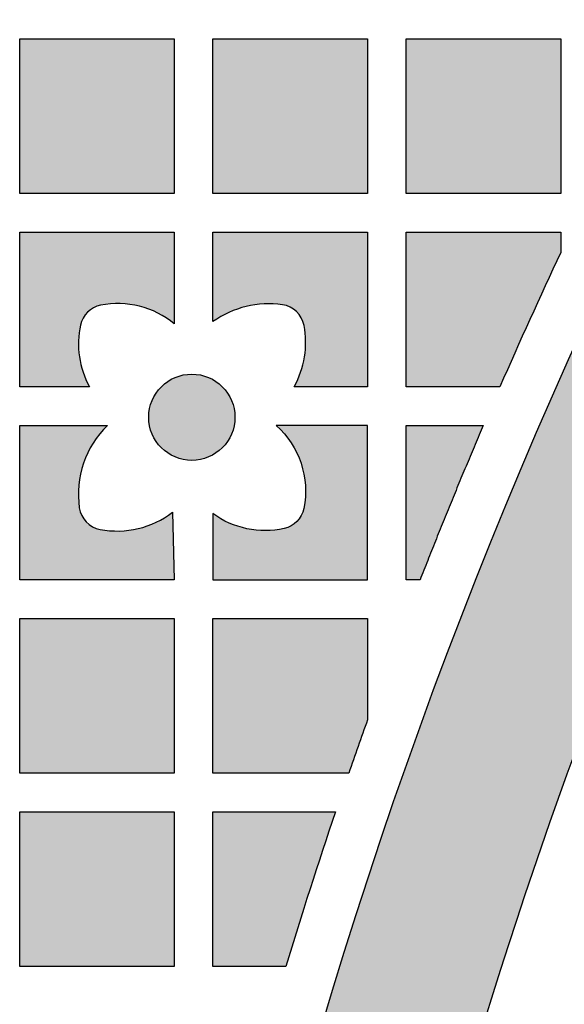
# Model space of a CAD drawing. Header units: millimetres. Extents: x -3873 to -97, y 912 to 4165.
# Tile 186 of 256: x -3747 to -3704, y 1576 to 1653. Entities that reach past the tile are written whole.
import ezdxf

# ---------------------------------------------------------------- set-up
doc = ezdxf.new("R2010")
doc.units = ezdxf.units.MM
doc.layers.add('pattern', color=7, linetype='Continuous', true_color=0x000000)

msp = doc.modelspace()

# ---------------------------------------------------------------- hatches: boundary and pattern name
at = {"layer": 'pattern'}
for points in [[(-3727.04, 1486.691), (-3726.397, 1494.566), (-3725.595, 1502.451), (-3724.634, 1510.34), (-3723.513, 1518.229), (-3722.232, 1526.114), (-3720.79, 1533.989), (-3719.188, 1541.849), (-3717.424, 1549.69), (-3715.5, 1557.506), (-3713.416, 1565.293), (-3711.173, 1573.046), (-3708.771, 1580.76), (-3706.211, 1588.431), (-3703.495, 1596.052), (-3700.624, 1603.62), (-3697.599, 1611.13), (-3694.424, 1618.577), (-3691.098, 1625.957), (-3687.626, 1633.265), (-3684.008, 1640.497), (-3680.248, 1647.648), (-3676.348, 1654.714), (-3672.312, 1661.692), (-3668.142, 1668.577), (-3663.84, 1675.366), (-3659.412, 1682.055), (-3654.86, 1688.64), (-3650.187, 1695.119), (-3645.397, 1701.487), (-3640.495, 1707.743), (-3635.483, 1713.882), (-3630.366, 1719.903), (-3632.469, 1719.138), (-3634.555, 1718.313), (-3636.622, 1717.429), (-3638.669, 1716.487), (-3640.691, 1715.486), (-3642.688, 1714.43), (-3644.656, 1713.317), (-3646.593, 1712.15), (-3648.497, 1710.93), (-3650.366, 1709.658), (-3652.197, 1708.336), (-3653.99, 1706.966), (-3655.741, 1705.549), (-3657.449, 1704.086), (-3659.112, 1702.581), (-3660.73, 1701.035), (-3667.802, 1691.052), (-3674.596, 1680.831), (-3681.099, 1670.383), (-3687.301, 1659.722), (-3693.19, 1648.86), (-3698.759, 1637.811), (-3703.997, 1626.589), (-3708.898, 1615.21), (-3713.454, 1603.688), (-3717.66, 1592.04), (-3721.51, 1580.282), (-3725, 1568.429), (-3728.128, 1556.498), (-3730.891, 1544.506), (-3733.288, 1532.469), (-3735.32, 1520.405), (-3735.234, 1518.234), (-3735.09, 1516.06), (-3734.888, 1513.887), (-3734.627, 1511.716), (-3734.307, 1509.549), (-3733.928, 1507.39), (-3733.492, 1505.24), (-3732.997, 1503.102), (-3732.445, 1500.978), (-3731.836, 1498.87), (-3731.171, 1496.781), (-3730.451, 1494.713), (-3729.677, 1492.667), (-3728.849, 1490.647), (-3727.97, 1488.655)], [(-3746.607, 1639.425), (-3746.607, 1651.425), (-3734.608, 1651.425), (-3734.608, 1639.425)], [(-3731.607, 1639.425), (-3731.607, 1651.425), (-3719.608, 1651.425), (-3719.608, 1639.425)], [(-3716.607, 1639.425), (-3716.607, 1651.425), (-3704.607, 1651.425), (-3704.607, 1639.425)], [(-3734.608, 1629.31), (-3734.752, 1629.426), (-3734.899, 1629.539), (-3735.051, 1629.648), (-3735.207, 1629.753), (-3735.366, 1629.855), (-3735.528, 1629.953), (-3735.694, 1630.046), (-3735.863, 1630.135), (-3736.034, 1630.22), (-3736.209, 1630.3), (-3736.386, 1630.376), (-3736.566, 1630.446), (-3736.748, 1630.512), (-3736.931, 1630.572), (-3737.117, 1630.627), (-3737.304, 1630.677), (-3737.493, 1630.722), (-3737.682, 1630.761), (-3737.873, 1630.795), (-3738.064, 1630.824), (-3738.255, 1630.847), (-3738.447, 1630.864), (-3738.639, 1630.876), (-3738.83, 1630.883), (-3739.021, 1630.885), (-3739.211, 1630.881), (-3739.401, 1630.872), (-3739.589, 1630.858), (-3739.776, 1630.838), (-3739.961, 1630.814), (-3740.145, 1630.785), (-3740.326, 1630.751), (-3740.394, 1630.737), (-3740.461, 1630.719), (-3740.495, 1630.71), (-3740.528, 1630.7), (-3740.562, 1630.689), (-3740.596, 1630.677), (-3740.629, 1630.665), (-3740.662, 1630.653), (-3740.696, 1630.639), (-3740.729, 1630.625), (-3740.762, 1630.611), (-3740.795, 1630.595), (-3740.827, 1630.579), (-3740.86, 1630.563), (-3740.892, 1630.546), (-3740.924, 1630.528), (-3740.956, 1630.509), (-3740.987, 1630.49), (-3741.018, 1630.47), (-3741.049, 1630.45), (-3741.079, 1630.429), (-3741.11, 1630.408), (-3741.139, 1630.386), (-3741.169, 1630.363), (-3741.198, 1630.34), (-3741.227, 1630.316), (-3741.255, 1630.292), (-3741.282, 1630.267), (-3741.31, 1630.241), (-3741.337, 1630.215), (-3741.363, 1630.189), (-3741.389, 1630.162), (-3741.414, 1630.135), (-3741.439, 1630.107), (-3741.463, 1630.079), (-3741.487, 1630.05), (-3741.51, 1630.021), (-3741.532, 1629.991), (-3741.554, 1629.962), (-3741.576, 1629.931), (-3741.597, 1629.901), (-3741.617, 1629.87), (-3741.636, 1629.839), (-3741.655, 1629.807), (-3741.674, 1629.776), (-3741.691, 1629.744), (-3741.708, 1629.712), (-3741.725, 1629.679), (-3741.741, 1629.647), (-3741.756, 1629.614), (-3741.77, 1629.581), (-3741.784, 1629.548), (-3741.797, 1629.515), (-3741.81, 1629.481), (-3741.822, 1629.448), (-3741.833, 1629.415), (-3741.844, 1629.381), (-3741.854, 1629.348), (-3741.872, 1629.281), (-3741.888, 1629.214), (-3741.918, 1629.065), (-3741.946, 1628.916), (-3741.97, 1628.765), (-3741.991, 1628.613), (-3742.008, 1628.461), (-3742.022, 1628.307), (-3742.033, 1628.153), (-3742.04, 1627.999), (-3742.044, 1627.844), (-3742.044, 1627.688), (-3742.041, 1627.533), (-3742.034, 1627.377), (-3742.024, 1627.222), (-3742.01, 1627.066), (-3741.993, 1626.911), (-3741.972, 1626.756), (-3741.948, 1626.602), (-3741.921, 1626.448), (-3741.889, 1626.296), (-3741.855, 1626.144), (-3741.817, 1625.993), (-3741.776, 1625.843), (-3741.731, 1625.694), (-3741.683, 1625.546), (-3741.632, 1625.4), (-3741.578, 1625.256), (-3741.521, 1625.113), (-3741.46, 1624.971), (-3741.397, 1624.832), (-3741.331, 1624.694), (-3741.263, 1624.559), (-3741.191, 1624.425), (-3746.607, 1624.425), (-3746.607, 1636.425), (-3734.608, 1636.425)], [(-3725.299, 1624.425), (-3725.228, 1624.558), (-3725.159, 1624.693), (-3725.093, 1624.83), (-3725.029, 1624.968), (-3724.968, 1625.108), (-3724.91, 1625.25), (-3724.855, 1625.393), (-3724.804, 1625.538), (-3724.755, 1625.685), (-3724.709, 1625.832), (-3724.666, 1625.981), (-3724.627, 1626.131), (-3724.591, 1626.281), (-3724.558, 1626.433), (-3724.528, 1626.585), (-3724.502, 1626.738), (-3724.479, 1626.892), (-3724.46, 1627.046), (-3724.444, 1627.2), (-3724.431, 1627.355), (-3724.422, 1627.509), (-3724.416, 1627.664), (-3724.413, 1627.818), (-3724.414, 1627.972), (-3724.418, 1628.126), (-3724.425, 1628.279), (-3724.436, 1628.432), (-3724.45, 1628.584), (-3724.467, 1628.736), (-3724.488, 1628.886), (-3724.511, 1629.036), (-3724.538, 1629.185), (-3724.545, 1629.22), (-3724.553, 1629.256), (-3724.561, 1629.292), (-3724.57, 1629.328), (-3724.58, 1629.364), (-3724.591, 1629.399), (-3724.602, 1629.435), (-3724.614, 1629.471), (-3724.627, 1629.507), (-3724.641, 1629.542), (-3724.655, 1629.578), (-3724.67, 1629.613), (-3724.686, 1629.648), (-3724.702, 1629.683), (-3724.72, 1629.718), (-3724.738, 1629.752), (-3724.756, 1629.787), (-3724.776, 1629.821), (-3724.796, 1629.855), (-3724.817, 1629.888), (-3724.838, 1629.921), (-3724.861, 1629.954), (-3724.884, 1629.986), (-3724.907, 1630.018), (-3724.932, 1630.05), (-3724.957, 1630.081), (-3724.982, 1630.111), (-3725.008, 1630.141), (-3725.035, 1630.171), (-3725.063, 1630.2), (-3725.091, 1630.228), (-3725.12, 1630.256), (-3725.149, 1630.284), (-3725.178, 1630.311), (-3725.209, 1630.337), (-3725.239, 1630.362), (-3725.271, 1630.387), (-3725.302, 1630.411), (-3725.334, 1630.435), (-3725.367, 1630.458), (-3725.4, 1630.48), (-3725.433, 1630.502), (-3725.467, 1630.523), (-3725.501, 1630.543), (-3725.535, 1630.562), (-3725.57, 1630.581), (-3725.605, 1630.599), (-3725.64, 1630.616), (-3725.675, 1630.632), (-3725.71, 1630.648), (-3725.746, 1630.663), (-3725.782, 1630.677), (-3725.818, 1630.691), (-3725.854, 1630.703), (-3725.89, 1630.715), (-3725.926, 1630.727), (-3725.963, 1630.737), (-3725.999, 1630.747), (-3726.035, 1630.756), (-3726.071, 1630.765), (-3726.108, 1630.772), (-3726.144, 1630.779), (-3726.18, 1630.785), (-3726.216, 1630.791), (-3726.388, 1630.814), (-3726.561, 1630.833), (-3726.736, 1630.848), (-3726.911, 1630.858), (-3727.087, 1630.865), (-3727.264, 1630.868), (-3727.442, 1630.866), (-3727.62, 1630.86), (-3727.798, 1630.85), (-3727.976, 1630.835), (-3728.154, 1630.816), (-3728.332, 1630.793), (-3728.509, 1630.766), (-3728.686, 1630.734), (-3728.862, 1630.698), (-3729.037, 1630.657), (-3729.211, 1630.613), (-3729.384, 1630.564), (-3729.556, 1630.511), (-3729.726, 1630.454), (-3729.894, 1630.393), (-3730.061, 1630.328), (-3730.226, 1630.259), (-3730.389, 1630.186), (-3730.55, 1630.11), (-3730.708, 1630.03), (-3730.864, 1629.947), (-3731.018, 1629.86), (-3731.169, 1629.77), (-3731.317, 1629.676), (-3731.462, 1629.58), (-3731.604, 1629.48), (-3731.607, 1636.425), (-3719.608, 1636.425), (-3719.608, 1624.425)], [(-3709.329, 1624.425), (-3716.607, 1624.425), (-3716.607, 1636.425), (-3704.607, 1636.425), (-3704.609, 1634.842)], [(-3730.879, 1624.425), (-3730.932, 1624.477), (-3730.986, 1624.528), (-3731.043, 1624.578), (-3731.101, 1624.628), (-3731.16, 1624.676), (-3731.222, 1624.724), (-3731.284, 1624.771), (-3731.349, 1624.816), (-3731.415, 1624.86), (-3731.482, 1624.903), (-3731.551, 1624.945), (-3731.621, 1624.985), (-3731.693, 1625.023), (-3731.766, 1625.06), (-3731.84, 1625.096), (-3731.916, 1625.13), (-3731.993, 1625.162), (-3732.071, 1625.192), (-3732.15, 1625.221), (-3732.23, 1625.247), (-3732.311, 1625.272), (-3732.393, 1625.295), (-3732.476, 1625.316), (-3732.56, 1625.334), (-3732.644, 1625.351), (-3732.729, 1625.365), (-3732.814, 1625.377), (-3732.9, 1625.387), (-3732.986, 1625.395), (-3733.072, 1625.401), (-3733.159, 1625.404), (-3733.246, 1625.405), (-3733.332, 1625.404), (-3733.419, 1625.401), (-3733.505, 1625.395), (-3733.591, 1625.387), (-3733.677, 1625.377), (-3733.762, 1625.365), (-3733.847, 1625.351), (-3733.931, 1625.334), (-3734.015, 1625.316), (-3734.098, 1625.295), (-3734.18, 1625.272), (-3734.261, 1625.247), (-3734.341, 1625.221), (-3734.42, 1625.192), (-3734.498, 1625.162), (-3734.575, 1625.13), (-3734.651, 1625.096), (-3734.725, 1625.06), (-3734.798, 1625.023), (-3734.87, 1624.985), (-3734.94, 1624.945), (-3735.009, 1624.903), (-3735.076, 1624.86), (-3735.142, 1624.816), (-3735.207, 1624.771), (-3735.269, 1624.724), (-3735.331, 1624.676), (-3735.39, 1624.628), (-3735.448, 1624.578), (-3735.505, 1624.528), (-3735.559, 1624.477), (-3735.613, 1624.425), (-3735.664, 1624.372), (-3735.716, 1624.317), (-3735.766, 1624.26), (-3735.816, 1624.202), (-3735.864, 1624.143), (-3735.912, 1624.082), (-3735.958, 1624.019), (-3736.004, 1623.955), (-3736.048, 1623.889), (-3736.091, 1623.821), (-3736.132, 1623.752), (-3736.172, 1623.682), (-3736.211, 1623.61), (-3736.248, 1623.537), (-3736.284, 1623.463), (-3736.318, 1623.387), (-3736.35, 1623.31), (-3736.38, 1623.232), (-3736.409, 1623.153), (-3736.435, 1623.073), (-3736.46, 1622.992), (-3736.483, 1622.91), (-3736.503, 1622.827), (-3736.522, 1622.744), (-3736.538, 1622.659), (-3736.553, 1622.575), (-3736.565, 1622.489), (-3736.575, 1622.403), (-3736.583, 1622.317), (-3736.588, 1622.231), (-3736.592, 1622.144), (-3736.593, 1622.058), (-3736.592, 1621.971), (-3736.588, 1621.885), (-3736.583, 1621.798), (-3736.575, 1621.712), (-3736.565, 1621.626), (-3736.553, 1621.541), (-3736.538, 1621.456), (-3736.522, 1621.372), (-3736.503, 1621.288), (-3736.483, 1621.205), (-3736.46, 1621.123), (-3736.435, 1621.042), (-3736.409, 1620.962), (-3736.38, 1620.883), (-3736.35, 1620.805), (-3736.318, 1620.728), (-3736.284, 1620.653), (-3736.248, 1620.578), (-3736.211, 1620.505), (-3736.172, 1620.433), (-3736.132, 1620.363), (-3736.091, 1620.294), (-3736.048, 1620.227), (-3736.004, 1620.161), (-3735.958, 1620.097), (-3735.912, 1620.034), (-3735.864, 1619.973), (-3735.816, 1619.913), (-3735.766, 1619.855), (-3735.716, 1619.799), (-3735.664, 1619.744), (-3735.613, 1619.691), (-3735.559, 1619.639), (-3735.505, 1619.588), (-3735.448, 1619.537), (-3735.39, 1619.488), (-3735.331, 1619.439), (-3735.269, 1619.392), (-3735.207, 1619.345), (-3735.142, 1619.3), (-3735.076, 1619.255), (-3735.009, 1619.213), (-3734.94, 1619.171), (-3734.87, 1619.131), (-3734.798, 1619.092), (-3734.725, 1619.055), (-3734.651, 1619.02), (-3734.575, 1618.986), (-3734.498, 1618.954), (-3734.42, 1618.923), (-3734.341, 1618.895), (-3734.261, 1618.868), (-3734.18, 1618.843), (-3734.098, 1618.821), (-3734.015, 1618.8), (-3733.931, 1618.781), (-3733.847, 1618.765), (-3733.762, 1618.751), (-3733.677, 1618.738), (-3733.591, 1618.728), (-3733.505, 1618.72), (-3733.419, 1618.715), (-3733.332, 1618.712), (-3733.246, 1618.71), (-3733.159, 1618.712), (-3733.072, 1618.715), (-3732.986, 1618.72), (-3732.9, 1618.728), (-3732.814, 1618.738), (-3732.729, 1618.751), (-3732.644, 1618.765), (-3732.56, 1618.781), (-3732.476, 1618.8), (-3732.393, 1618.821), (-3732.311, 1618.843), (-3732.23, 1618.868), (-3732.15, 1618.895), (-3732.071, 1618.923), (-3731.993, 1618.954), (-3731.916, 1618.986), (-3731.84, 1619.02), (-3731.766, 1619.055), (-3731.693, 1619.092), (-3731.621, 1619.131), (-3731.551, 1619.171), (-3731.482, 1619.213), (-3731.415, 1619.255), (-3731.349, 1619.3), (-3731.284, 1619.345), (-3731.222, 1619.392), (-3731.16, 1619.439), (-3731.101, 1619.488), (-3731.043, 1619.537), (-3730.986, 1619.588), (-3730.932, 1619.639), (-3730.879, 1619.691), (-3730.827, 1619.744), (-3730.775, 1619.799), (-3730.725, 1619.855), (-3730.676, 1619.913), (-3730.627, 1619.973), (-3730.579, 1620.034), (-3730.533, 1620.097), (-3730.487, 1620.161), (-3730.443, 1620.227), (-3730.4, 1620.294), (-3730.359, 1620.363), (-3730.319, 1620.433), (-3730.28, 1620.505), (-3730.243, 1620.578), (-3730.207, 1620.653), (-3730.174, 1620.728), (-3730.141, 1620.805), (-3730.111, 1620.883), (-3730.083, 1620.962), (-3730.056, 1621.042), (-3730.031, 1621.123), (-3730.009, 1621.205), (-3729.988, 1621.288), (-3729.969, 1621.372), (-3729.953, 1621.456), (-3729.938, 1621.541), (-3729.926, 1621.626), (-3729.916, 1621.712), (-3729.908, 1621.798), (-3729.903, 1621.885), (-3729.899, 1621.971), (-3729.898, 1622.058), (-3729.899, 1622.144), (-3729.903, 1622.231), (-3729.908, 1622.317), (-3729.916, 1622.403), (-3729.926, 1622.489), (-3729.938, 1622.575), (-3729.953, 1622.659), (-3729.969, 1622.744), (-3729.988, 1622.827), (-3730.009, 1622.91), (-3730.031, 1622.992), (-3730.056, 1623.073), (-3730.083, 1623.153), (-3730.111, 1623.232), (-3730.141, 1623.31), (-3730.174, 1623.387), (-3730.207, 1623.463), (-3730.243, 1623.537), (-3730.28, 1623.61), (-3730.319, 1623.682), (-3730.359, 1623.752), (-3730.4, 1623.821), (-3730.443, 1623.889), (-3730.487, 1623.955), (-3730.533, 1624.019), (-3730.579, 1624.082), (-3730.627, 1624.143), (-3730.676, 1624.202), (-3730.725, 1624.26), (-3730.775, 1624.317), (-3730.827, 1624.372)], [(-3739.8, 1621.425), (-3739.95, 1621.275), (-3740.097, 1621.12), (-3740.24, 1620.96), (-3740.379, 1620.795), (-3740.513, 1620.625), (-3740.644, 1620.451), (-3740.77, 1620.271), (-3740.89, 1620.088), (-3741.006, 1619.9), (-3741.117, 1619.708), (-3741.222, 1619.513), (-3741.321, 1619.314), (-3741.415, 1619.112), (-3741.502, 1618.907), (-3741.584, 1618.699), (-3741.659, 1618.488), (-3741.728, 1618.276), (-3741.79, 1618.062), (-3741.846, 1617.846), (-3741.895, 1617.628), (-3741.938, 1617.41), (-3741.974, 1617.191), (-3742.003, 1616.972), (-3742.026, 1616.752), (-3742.042, 1616.533), (-3742.052, 1616.315), (-3742.055, 1616.097), (-3742.052, 1615.88), (-3742.043, 1615.664), (-3742.028, 1615.45), (-3742.006, 1615.238), (-3741.979, 1615.028), (-3741.973, 1614.992), (-3741.967, 1614.956), (-3741.96, 1614.92), (-3741.952, 1614.884), (-3741.944, 1614.847), (-3741.935, 1614.811), (-3741.925, 1614.775), (-3741.915, 1614.738), (-3741.903, 1614.702), (-3741.891, 1614.666), (-3741.879, 1614.63), (-3741.865, 1614.594), (-3741.851, 1614.558), (-3741.836, 1614.523), (-3741.82, 1614.487), (-3741.804, 1614.452), (-3741.786, 1614.417), (-3741.768, 1614.382), (-3741.75, 1614.347), (-3741.73, 1614.313), (-3741.71, 1614.279), (-3741.689, 1614.245), (-3741.668, 1614.212), (-3741.646, 1614.179), (-3741.623, 1614.147), (-3741.599, 1614.114), (-3741.575, 1614.083), (-3741.55, 1614.052), (-3741.524, 1614.021), (-3741.498, 1613.991), (-3741.472, 1613.961), (-3741.444, 1613.932), (-3741.416, 1613.903), (-3741.388, 1613.875), (-3741.359, 1613.848), (-3741.329, 1613.821), (-3741.299, 1613.794), (-3741.268, 1613.769), (-3741.237, 1613.744), (-3741.206, 1613.72), (-3741.174, 1613.696), (-3741.142, 1613.673), (-3741.109, 1613.651), (-3741.076, 1613.629), (-3741.042, 1613.608), (-3741.009, 1613.588), (-3740.975, 1613.569), (-3740.94, 1613.55), (-3740.906, 1613.532), (-3740.871, 1613.515), (-3740.836, 1613.498), (-3740.801, 1613.482), (-3740.765, 1613.467), (-3740.73, 1613.453), (-3740.694, 1613.439), (-3740.659, 1613.427), (-3740.623, 1613.414), (-3740.587, 1613.403), (-3740.551, 1613.392), (-3740.515, 1613.382), (-3740.48, 1613.373), (-3740.444, 1613.365), (-3740.408, 1613.357), (-3740.372, 1613.35), (-3740.194, 1613.318), (-3740.014, 1613.291), (-3739.832, 1613.269), (-3739.649, 1613.251), (-3739.464, 1613.237), (-3739.279, 1613.229), (-3739.093, 1613.225), (-3738.906, 1613.227), (-3738.719, 1613.233), (-3738.532, 1613.244), (-3738.345, 1613.26), (-3738.157, 1613.281), (-3737.97, 1613.308), (-3737.784, 1613.339), (-3737.599, 1613.375), (-3737.414, 1613.416), (-3737.231, 1613.462), (-3737.049, 1613.513), (-3736.868, 1613.568), (-3736.689, 1613.629), (-3736.513, 1613.693), (-3736.338, 1613.763), (-3736.165, 1613.837), (-3735.995, 1613.915), (-3735.828, 1613.998), (-3735.663, 1614.084), (-3735.501, 1614.175), (-3735.342, 1614.269), (-3735.187, 1614.367), (-3735.034, 1614.469), (-3734.885, 1614.574), (-3734.74, 1614.682), (-3734.608, 1609.425), (-3746.607, 1609.425), (-3746.607, 1621.425)], [(-3731.607, 1614.574), (-3731.607, 1609.425), (-3719.608, 1609.425), (-3719.608, 1621.425), (-3726.694, 1621.425), (-3726.538, 1621.28), (-3726.385, 1621.129), (-3726.235, 1620.973), (-3726.09, 1620.81), (-3725.949, 1620.642), (-3725.813, 1620.469), (-3725.682, 1620.29), (-3725.556, 1620.106), (-3725.436, 1619.917), (-3725.321, 1619.724), (-3725.212, 1619.527), (-3725.11, 1619.325), (-3725.014, 1619.12), (-3724.925, 1618.911), (-3724.843, 1618.699), (-3724.768, 1618.485), (-3724.7, 1618.268), (-3724.639, 1618.049), (-3724.586, 1617.829), (-3724.54, 1617.607), (-3724.501, 1617.384), (-3724.47, 1617.161), (-3724.446, 1616.938), (-3724.43, 1616.715), (-3724.42, 1616.492), (-3724.419, 1616.27), (-3724.424, 1616.05), (-3724.436, 1615.831), (-3724.455, 1615.614), (-3724.481, 1615.399), (-3724.513, 1615.187), (-3724.552, 1614.977), (-3724.567, 1614.91), (-3724.584, 1614.842), (-3724.594, 1614.809), (-3724.604, 1614.775), (-3724.614, 1614.741), (-3724.626, 1614.708), (-3724.638, 1614.674), (-3724.651, 1614.641), (-3724.664, 1614.608), (-3724.678, 1614.575), (-3724.693, 1614.542), (-3724.708, 1614.509), (-3724.724, 1614.476), (-3724.741, 1614.444), (-3724.758, 1614.412), (-3724.776, 1614.38), (-3724.794, 1614.348), (-3724.813, 1614.316), (-3724.833, 1614.285), (-3724.853, 1614.254), (-3724.874, 1614.224), (-3724.896, 1614.194), (-3724.918, 1614.164), (-3724.94, 1614.134), (-3724.964, 1614.105), (-3724.987, 1614.077), (-3725.012, 1614.049), (-3725.037, 1614.021), (-3725.062, 1613.994), (-3725.088, 1613.967), (-3725.114, 1613.94), (-3725.141, 1613.915), (-3725.169, 1613.889), (-3725.197, 1613.865), (-3725.225, 1613.84), (-3725.253, 1613.817), (-3725.283, 1613.793), (-3725.312, 1613.771), (-3725.342, 1613.749), (-3725.372, 1613.728), (-3725.403, 1613.707), (-3725.433, 1613.687), (-3725.465, 1613.667), (-3725.496, 1613.648), (-3725.528, 1613.63), (-3725.56, 1613.612), (-3725.592, 1613.595), (-3725.624, 1613.578), (-3725.657, 1613.563), (-3725.689, 1613.548), (-3725.722, 1613.533), (-3725.755, 1613.519), (-3725.789, 1613.506), (-3725.822, 1613.493), (-3725.855, 1613.481), (-3725.889, 1613.47), (-3725.922, 1613.459), (-3725.956, 1613.449), (-3726.023, 1613.431), (-3726.09, 1613.415), (-3726.263, 1613.38), (-3726.438, 1613.349), (-3726.614, 1613.323), (-3726.792, 1613.301), (-3726.971, 1613.283), (-3727.151, 1613.27), (-3727.332, 1613.262), (-3727.514, 1613.259), (-3727.697, 1613.26), (-3727.879, 1613.267), (-3728.062, 1613.278), (-3728.245, 1613.294), (-3728.428, 1613.315), (-3728.61, 1613.34), (-3728.791, 1613.371), (-3728.972, 1613.406), (-3729.152, 1613.447), (-3729.33, 1613.492), (-3729.508, 1613.541), (-3729.683, 1613.596), (-3729.857, 1613.655), (-3730.029, 1613.718), (-3730.199, 1613.786), (-3730.366, 1613.858), (-3730.531, 1613.934), (-3730.694, 1614.015), (-3730.854, 1614.099), (-3731.011, 1614.187), (-3731.165, 1614.279), (-3731.315, 1614.374), (-3731.463, 1614.473)], [(-3715.533, 1609.425), (-3716.607, 1609.425), (-3716.607, 1621.425), (-3710.625, 1621.425)], [(-3734.608, 1594.425), (-3746.607, 1594.425), (-3746.607, 1606.425), (-3734.608, 1606.425)], [(-3719.608, 1598.559), (-3721.067, 1594.425), (-3731.607, 1594.425), (-3731.607, 1606.425), (-3719.608, 1606.425)], [(-3746.607, 1579.426), (-3746.607, 1591.425), (-3734.608, 1591.425), (-3734.608, 1579.426)], [(-3722.096, 1591.425), (-3725.959, 1579.426), (-3731.607, 1579.426), (-3731.607, 1591.425)]]:
    msp.add_hatch(color=256, dxfattribs=at).paths.add_polyline_path(points, flags=0)

# ---------------------------------------------------------------- linework, layer by layer
for p, q in [((-3716.607, 1609.425), (-3716.607, 1621.425)), ((-3716.607, 1621.425), (-3710.625, 1621.425))]:
    msp.add_line(p, q, dxfattribs=at)
for points in [[(-3746.607, 1639.425), (-3746.607, 1651.425), (-3734.608, 1651.425), (-3734.608, 1639.425)], [(-3731.607, 1639.425), (-3731.607, 1651.425), (-3719.608, 1651.425), (-3719.608, 1639.425)], [(-3716.607, 1639.425), (-3716.607, 1651.425), (-3704.607, 1651.425), (-3704.607, 1639.425)], [(-3734.608, 1594.425), (-3746.607, 1594.425), (-3746.607, 1606.425), (-3734.608, 1606.425)], [(-3746.607, 1579.426), (-3746.607, 1591.425), (-3734.608, 1591.425), (-3734.608, 1579.426)]]:
    msp.add_lwpolyline(points, close=True, dxfattribs=at)
for points in [[(-3741.191, 1624.425), (-3746.607, 1624.425), (-3746.607, 1636.425), (-3734.608, 1636.425), (-3734.608, 1629.31)], [(-3731.604, 1629.48), (-3731.607, 1636.425), (-3719.608, 1636.425), (-3719.608, 1624.425), (-3725.299, 1624.425)], [(-3709.329, 1624.425), (-3716.607, 1624.425), (-3716.607, 1636.425), (-3704.607, 1636.425), (-3704.609, 1634.842)], [(-3734.74, 1614.682), (-3734.608, 1609.425), (-3746.607, 1609.425), (-3746.607, 1621.425), (-3739.8, 1621.425)], [(-3731.607, 1614.574), (-3731.607, 1609.425), (-3719.608, 1609.425), (-3719.608, 1621.425), (-3726.694, 1621.425)], [(-3721.067, 1594.425), (-3731.607, 1594.425), (-3731.607, 1606.425), (-3719.608, 1606.425), (-3719.608, 1598.559)], [(-3725.959, 1579.426), (-3731.607, 1579.426), (-3731.607, 1591.425), (-3722.096, 1591.425)]]:
    msp.add_lwpolyline(points, dxfattribs=at)
msp.add_circle((-3733.246, 1622.058), 3.347, dxfattribs=at)
at = {"layer": 'pattern', "extrusion": (0, 0, -1)}
for centre, radius, start, end in [((3328.367, 1458.071), 399.7, 4.10607, 40.92512), ((3731.273, 1616.324), 6.854, 131.91184, 191.33717), ((3726.513, 1615.37), 2, 191.33717, 257.77969), ((3727.552, 1620.167), 6.908, 257.77968, 305.94858)]:
    msp.add_arc(centre, radius, start, end, dxfattribs=at)
at = {"layer": 'pattern'}
for centre, radius, start, end in [((-3328.367, 1458.071), 387.7, 139.2764, 179.74051), ((-3328.367, 1458.071), 411.7, 143.83246, 171.2916), ((-3328.367, 1458.071), 415.7, 154.83436, 156.41068), ((-3739.933, 1628.79), 2, 101.33719, 167.77966), ((-3738.979, 1624.031), 6.854, 50.37336, 101.33718), ((-3727.281, 1623.437), 7.43, 81.75634, 125.57977), ((-3726.502, 1628.812), 2, 10.74888, 81.75635), ((-3735.137, 1627.751), 6.908, 167.77967, 208.7829), ((-3731.513, 1627.86), 7.1, 331.06139, 10.7489), ((-3734.625, 1616.093), 7.43, 134.14843, 188.24367), ((-3739.999, 1615.315), 2, 188.24365, 259.25112), ((-3739.048, 1620.325), 7.1, 259.2511, 307.36382), ((-3328.367, 1458.071), 415.7, 160.24769, 160.8519), ((-3328.367, 1458.071), 415.7, 161.28906, 163.02658)]:
    msp.add_arc(centre, radius, start, end, dxfattribs=at)
msp.add_rational_spline([(-3710.625, 1621.425), (-3713.173, 1615.464), (-3715.533, 1609.425)], [1, 0.999878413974, 1], degree=2, dxfattribs=at)
msp.add_open_spline([(-3715.533, 1609.425), (-3715.972, 1609.425), (-3716.607, 1609.425)], degree=2, dxfattribs=at)

doc.saveas('drawing.dxf')
